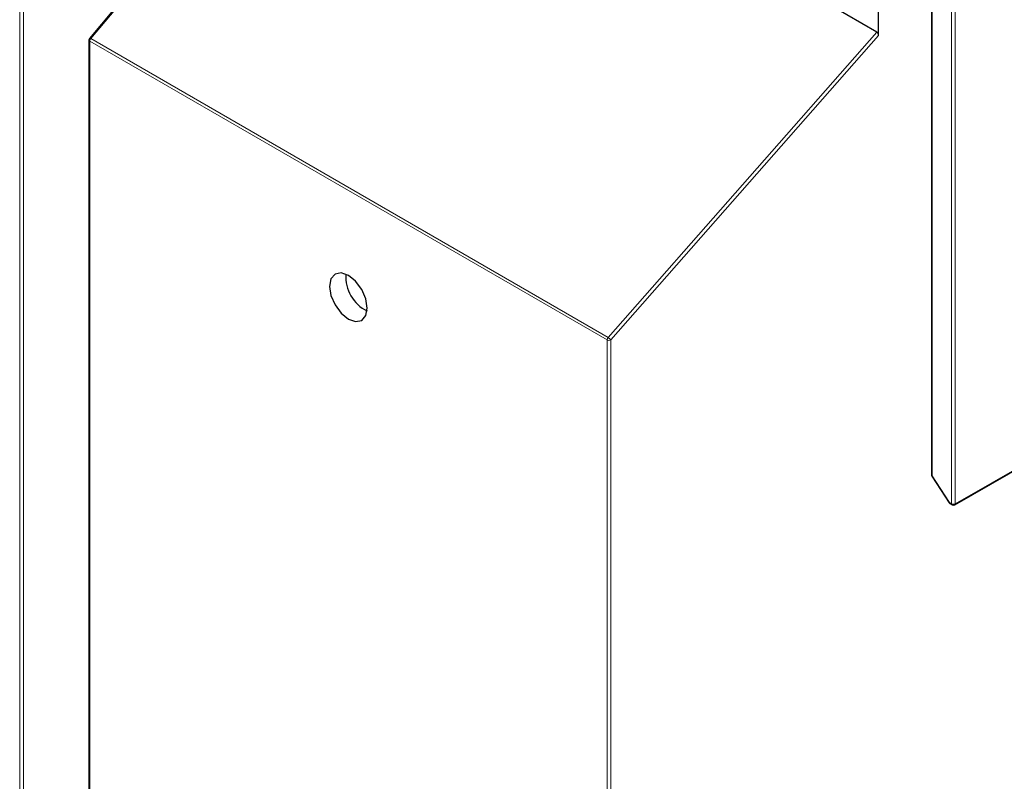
# Paper-space layout 'Blatt2' of a CAD drawing. Header units: millimetres. Extents: x 5 to 418, y 2 to 292.
# Tile 7 of 124: x 126 to 138, y 101 to 111. Entities that reach past the tile are written whole.
import ezdxf

# ---------------------------------------------------------------- set-up
doc = ezdxf.new("R2010")
doc.units = ezdxf.units.MM

psp = doc.layouts.new('Blatt2')

# ---------------------------------------------------------------- linework, layer by layer
at = {"color": 7, "linetype": 'Continuous', "lineweight": 25}
for p, q in [((137.465, 114.718), (137.465, 104.719)), ((129.949, 114.343), (126.608, 110.344)), ((136.782, 110.38), (136.782, 111.227)), ((136.758, 110.424), (136.178, 110.759)), ((126.6, 110.323), (126.6, 92.431)), ((137.764, 104.333), (146.477, 109.327)), ((137.47, 104.701), (137.691, 104.36)), ((137.702, 104.349), (137.731, 104.333))]:
    psp.add_line(p, q, dxfattribs=at)
at = {"color": 7, "linetype": 'Continuous', "lineweight": 18}
for p, q in [((137.474, 114.713), (137.474, 104.706)), ((137.724, 104.348), (137.724, 114.569)), ((137.771, 114.541), (137.771, 104.348)), ((129.968, 114.344), (126.623, 110.341)), ((125.707, 92.938), (125.707, 110.83)), ((125.754, 110.83), (125.754, 92.939)), ((126.623, 110.341), (133.294, 106.49)), ((133.294, 106.49), (136.758, 110.424)), ((136.782, 110.38), (133.328, 106.458)), ((133.281, 106.458), (126.61, 110.309)), ((126.61, 110.309), (126.61, 92.417)), ((137.771, 104.348), (146.483, 109.343)), ((133.281, 88.566), (133.281, 106.458)), ((133.328, 106.458), (133.328, 88.566)), ((137.474, 104.706), (137.695, 104.364)), ((137.695, 104.364), (137.724, 104.348))]:
    psp.add_line(p, q, dxfattribs=at)
at = {"color": 7, "linetype": 'Continuous', "lineweight": 18, "flags": 128}
for points in [[(126.608, 110.344), (126.609, 110.345), (126.611, 110.345), (126.614, 110.345), (126.618, 110.343), (126.623, 110.341)], [(137.474, 104.706), (137.472, 104.704), (137.47, 104.702), (137.47, 104.701), (137.47, 104.701)], [(137.691, 104.36), (137.691, 104.36), (137.691, 104.361), (137.693, 104.362), (137.695, 104.364)]]:
    psp.add_lwpolyline(points, dxfattribs=at)
at = {"color": 7, "linetype": 'Continuous', "lineweight": 25, "flags": 128}
psp.add_lwpolyline([(129.946, 107.29), (129.852, 107.322), (129.773, 107.307), (129.721, 107.246), (129.702, 107.149), (129.721, 107.031), (129.773, 106.91), (129.852, 106.803), (129.946, 106.728), (130.039, 106.696), (130.118, 106.711), (130.17, 106.772), (130.189, 106.868), (130.17, 106.987), (130.118, 107.108), (130.039, 107.215), (129.946, 107.29)], dxfattribs=at)
at = {"color": 7, "linetype": 'Continuous', "lineweight": 25}
for centre, radius, start, end in [((126.633, 110.323), 0.0333, 140.1152, 180), ((130.407, 107.275), 0.495, 176.4112, 243.5834), ((137.498, 104.719), 0.0333, 180, 212.8939), ((137.719, 104.378), 0.0333, 212.8939, 240.0027), ((137.747, 104.362), 0.0333, 240.0027, 299.8241)]:
    psp.add_arc(centre, radius, start, end, dxfattribs=at)
at = {"color": 7, "linetype": 'Continuous', "lineweight": 18}
for centre, radius, start, end in [((126.661, 110.307), 0.0515, 138.52, 177.2636), ((126.617, 110.324), 0.0165, 185.0787, 246.2415), ((133.333, 106.456), 0.0515, 138.52, 177.2636), ((133.305, 106.504), 0.0514, 242.6565, 296.7662), ((133.236, 106.394), 0.112, 34.6783, 58.7001), ((137.481, 104.721), 0.0165, 185.0787, 246.2415), ((137.712, 104.363), 0.0164, 173.7073, 234.9805), ((137.747, 104.393), 0.0512, 242.6145, 297.3277), ((137.74, 104.346), 0.0164, 173.7073, 234.9805), ((137.755, 104.346), 0.016, 303.9171, 7.1826)]:
    psp.add_arc(centre, radius, start, end, dxfattribs=at)
at = {"color": 7, "linetype": 'Continuous', "lineweight": 25}
psp.add_ellipse((136.758, 110.394), major_axis=(-0.0146, 0.0323), ratio=0.574256, start_param=4.046328, end_param=5.609201, dxfattribs=at)

doc.saveas('drawing.dxf')
